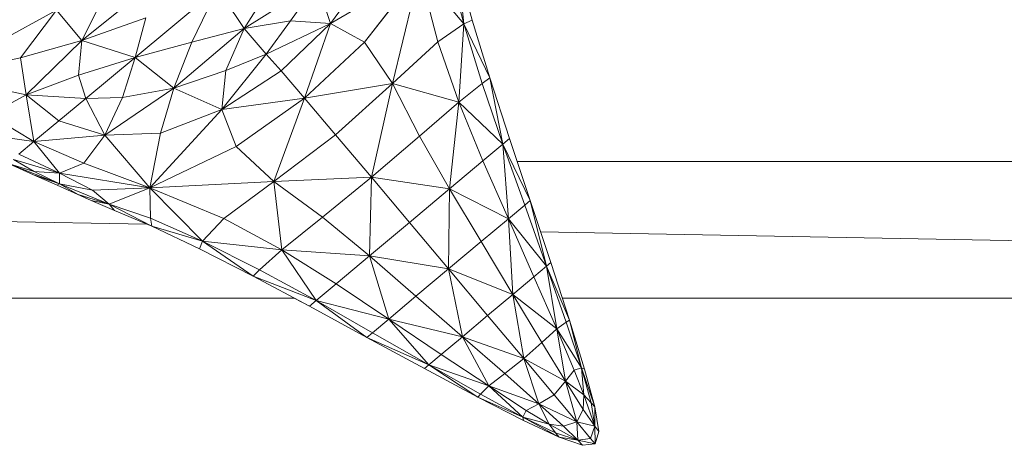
# Model space of a CAD drawing. Header units: feet. Extents: x 154 to 734, y 944 to 1247.
# Tile 35 of 63: x 287.15 to 293.16, y 986.21 to 988.8. Entities that reach past the tile are written whole.
import ezdxf

# ---------------------------------------------------------------- set-up
doc = ezdxf.new("R2010")
doc.units = ezdxf.units.FT
doc.header["$MEASUREMENT"] = 0
doc.layers.get('0').update_dxf_attribs({"true_color": 0x5890e1})

# ---------------------------------------------------------------- blocks, each defined once
blk = doc.blocks.new('A$Ca1c6a726')
at = {"color": 0, "linetype": 'Continuous', "lineweight": 0, "extrusion": (2.22045e-16, 1, -2.22045e-16)}
for p, q in [((135.72, 44.472), (135.634, 44.7815)), ((135.72, 44.472), (135.634, 44.7815)), ((135.6689, 44.4498), (135.634, 44.7815)), ((135.6689, 44.4498), (135.634, 44.7815)), ((135.3999, 44.7696), (134.8569, 44.452)), ((135.3999, 44.7696), (134.8569, 44.452)), ((135.0585, 44.7298), (134.8569, 44.452)), ((134.8569, 44.452), (135.0585, 44.7298)), ((135.3999, 44.7696), (135.0629, 44.3371)), ((135.0629, 44.3371), (135.3999, 44.7696)), ((135.3999, 44.7696), (135.2343, 44.0852)), ((135.2343, 44.0852), (135.3999, 44.7696)), ((135.6689, 44.4498), (135.3999, 44.7696)), ((135.6689, 44.4498), (135.3999, 44.7696)), ((135.5094, 44.3395), (135.3999, 44.7696)), ((135.5094, 44.3395), (135.3999, 44.7696)), ((135.6689, 44.4498), (135.5853, 44.7754)), ((135.6689, 44.4498), (135.5853, 44.7754)), ((133.7939, 44.7117), (133.3401, 44.3484)), ((133.7939, 44.7117), (133.3401, 44.3484)), ((134.1678, 44.6636), (133.6663, 44.2435)), ((134.1678, 44.6636), (133.6663, 44.2435)), ((134.0111, 44.3388), (134.1678, 44.6636)), ((134.1678, 44.6636), (134.0111, 44.3388)), ((134.329, 44.4216), (134.1678, 44.6636)), ((134.329, 44.4216), (134.1678, 44.6636)), ((134.7758, 44.7001), (134.329, 44.4216)), ((134.7758, 44.7001), (134.329, 44.4216)), ((134.329, 44.4216), (134.488, 44.6706)), ((134.488, 44.6706), (134.329, 44.4216)), ((134.6132, 44.4675), (134.7758, 44.7001)), ((134.7758, 44.7001), (134.6132, 44.4675)), ((134.8569, 44.452), (134.7758, 44.7001)), ((134.8569, 44.452), (134.7758, 44.7001)), ((133.3401, 44.3484), (133.4554, 44.578)), ((133.4554, 44.578), (133.3401, 44.3484)), ((133.1853, 44.5334), (132.4595, 44.1356)), ((133.1853, 44.5334), (132.4595, 44.1356)), ((132.9663, 44.2416), (133.1853, 44.5334)), ((133.1853, 44.5334), (132.9663, 44.2416)), ((133.3401, 44.3484), (133.1853, 44.5334)), ((133.3401, 44.3484), (133.1853, 44.5334)), ((133.7303, 44.4855), (133.3401, 44.3484)), ((133.7303, 44.4855), (133.3401, 44.3484)), ((133.6663, 44.2435), (133.7303, 44.4855)), ((133.7303, 44.4855), (133.6663, 44.2435)), ((134.329, 44.4216), (133.9017, 44.0568)), ((134.329, 44.4216), (133.9017, 44.0568)), ((134.329, 44.4216), (134.0111, 44.3388)), ((134.329, 44.4216), (134.0111, 44.3388)), ((134.2188, 44.1644), (134.329, 44.4216)), ((134.329, 44.4216), (134.2188, 44.1644)), ((134.6132, 44.4675), (134.329, 44.4216)), ((134.6132, 44.4675), (134.329, 44.4216)), ((134.4631, 44.2643), (134.329, 44.4216)), ((134.4631, 44.2643), (134.329, 44.4216)), ((134.4631, 44.2643), (134.6132, 44.4675)), ((134.6132, 44.4675), (134.4631, 44.2643)), ((134.8569, 44.452), (134.4631, 44.2643)), ((134.8569, 44.452), (134.4631, 44.2643)), ((134.8569, 44.452), (134.5547, 44.1628)), ((134.5547, 44.1628), (134.8569, 44.452)), ((134.8569, 44.452), (134.6132, 44.4675)), ((134.8569, 44.452), (134.6132, 44.4675)), ((134.8569, 44.452), (134.6974, 43.9957)), ((134.6974, 43.9957), (134.8569, 44.452)), ((135.0629, 44.3371), (134.8569, 44.452)), ((135.0629, 44.3371), (134.8569, 44.452)), ((135.6689, 44.4498), (135.5094, 44.3395)), ((135.5094, 44.3395), (135.6689, 44.4498)), ((135.6689, 44.4498), (135.638, 43.9715)), ((135.638, 43.9715), (135.6689, 44.4498)), ((135.6689, 44.4498), (135.72, 44.472)), ((135.72, 44.472), (135.6689, 44.4498)), ((135.8275, 44.1194), (135.6689, 44.4498)), ((135.7805, 44.0852), (135.6689, 44.4498)), ((135.8275, 44.1194), (135.6689, 44.4498)), ((135.7805, 44.0852), (135.6689, 44.4498)), ((135.72, 44.472), (135.8275, 44.1194)), ((135.8275, 44.1194), (135.72, 44.472)), ((133.3401, 44.3484), (132.9663, 44.2416)), ((133.3401, 44.3484), (132.9663, 44.2416)), ((133.3401, 44.3484), (133.0003, 44.0164)), ((133.0003, 44.0164), (133.3401, 44.3484)), ((133.3207, 44.136), (133.3401, 44.3484)), ((133.3401, 44.3484), (133.3207, 44.136)), ((133.6663, 44.2435), (133.3401, 44.3484)), ((133.6663, 44.2435), (133.3401, 44.3484)), ((134.0111, 44.3388), (133.6663, 44.2435)), ((134.0111, 44.3388), (133.6663, 44.2435)), ((133.9017, 44.0568), (134.0111, 44.3388)), ((134.0111, 44.3388), (133.9017, 44.0568)), ((135.0629, 44.3371), (134.6974, 43.9957)), ((135.0629, 44.3371), (134.6974, 43.9957)), ((135.2343, 44.0852), (135.0629, 44.3371)), ((135.2343, 44.0852), (135.0629, 44.3371)), ((135.5094, 44.3395), (135.2343, 44.0852)), ((135.5094, 44.3395), (135.2343, 44.0852)), ((135.638, 43.9715), (135.5094, 44.3395)), ((135.638, 43.9715), (135.5094, 44.3395)), ((132.9663, 44.2416), (132.4595, 44.1356)), ((132.9663, 44.2416), (132.4595, 44.1356)), ((133.0003, 44.0164), (132.9663, 44.2416)), ((133.0003, 44.0164), (132.9663, 44.2416)), ((133.6663, 44.2435), (133.3207, 44.136)), ((133.6663, 44.2435), (133.3207, 44.136)), ((133.6663, 44.2435), (133.3655, 43.9945)), ((133.3655, 43.9945), (133.6663, 44.2435)), ((133.588, 44.0003), (133.6663, 44.2435)), ((133.6663, 44.2435), (133.588, 44.0003)), ((133.9017, 44.0568), (133.6663, 44.2435)), ((133.9017, 44.0568), (133.6663, 44.2435)), ((134.4631, 44.2643), (134.1931, 43.9262)), ((134.4631, 44.2643), (134.1931, 43.9262)), ((134.4631, 44.2643), (134.2188, 44.1644)), ((134.4631, 44.2643), (134.2188, 44.1644)), ((134.5547, 44.1628), (134.4631, 44.2643)), ((134.5547, 44.1628), (134.4631, 44.2643)), ((133.0003, 44.0164), (132.4595, 44.1356)), ((133.0003, 44.0164), (132.4595, 44.1356)), ((133.3207, 44.136), (133.0003, 44.0164)), ((133.3207, 44.136), (133.0003, 44.0164)), ((133.3655, 43.9945), (133.3207, 44.136)), ((133.3655, 43.9945), (133.3207, 44.136)), ((134.2188, 44.1644), (133.9017, 44.0568)), ((134.2188, 44.1644), (133.9017, 44.0568)), ((134.1931, 43.9262), (134.2188, 44.1644)), ((134.2188, 44.1644), (134.1931, 43.9262)), ((134.5547, 44.1628), (134.1931, 43.9262)), ((134.5547, 44.1628), (134.1931, 43.9262)), ((134.6974, 43.9957), (134.5547, 44.1628)), ((134.6974, 43.9957), (134.5547, 44.1628)), ((135.8275, 44.1194), (135.7805, 44.0852)), ((135.7805, 44.0852), (135.8275, 44.1194)), ((135.9473, 43.7498), (135.8275, 44.1194)), ((135.9473, 43.7498), (135.8275, 44.1194)), ((135.9066, 43.7157), (135.8275, 44.1194)), ((135.9066, 43.7157), (135.8275, 44.1194)), ((133.9017, 44.0568), (133.4812, 43.7702)), ((133.9017, 44.0568), (133.4812, 43.7702)), ((133.9017, 44.0568), (133.588, 44.0003)), ((133.9017, 44.0568), (133.588, 44.0003)), ((133.8194, 43.782), (133.9017, 44.0568)), ((133.9017, 44.0568), (133.8194, 43.782)), ((134.1931, 43.9262), (133.9017, 44.0568)), ((134.1931, 43.9262), (133.9017, 44.0568)), ((135.2343, 44.0852), (134.6974, 43.9957)), ((135.2343, 44.0852), (134.6974, 43.9957)), ((135.2343, 44.0852), (134.8868, 43.773)), ((134.8868, 43.773), (135.2343, 44.0852)), ((135.2343, 44.0852), (135.106, 43.5142)), ((135.106, 43.5142), (135.2343, 44.0852)), ((135.638, 43.9715), (135.2343, 44.0852)), ((135.638, 43.9715), (135.2343, 44.0852)), ((135.3981, 43.7644), (135.2343, 44.0852)), ((135.3981, 43.7644), (135.2343, 44.0852)), ((135.7805, 44.0852), (135.638, 43.9715)), ((135.7805, 44.0852), (135.638, 43.9715)), ((135.9066, 43.7157), (135.7805, 44.0852)), ((135.9066, 43.7157), (135.7805, 44.0852)), ((132.7757, 43.8941), (133.0003, 44.0164)), ((133.0003, 44.0164), (132.7757, 43.8941)), ((133.047, 43.7315), (133.0003, 44.0164)), ((133.3655, 43.9945), (133.0003, 44.0164)), ((133.2007, 43.8589), (133.0003, 44.0164)), ((133.3655, 43.9945), (133.0003, 44.0164)), ((133.2007, 43.8589), (133.0003, 44.0164)), ((133.047, 43.7315), (133.0003, 44.0164)), ((133.588, 44.0003), (133.3655, 43.9945)), ((133.588, 44.0003), (133.3655, 43.9945)), ((133.4812, 43.7702), (133.588, 44.0003)), ((133.588, 44.0003), (133.4812, 43.7702)), ((134.6974, 43.9957), (134.1931, 43.9262)), ((134.6974, 43.9957), (134.1931, 43.9262)), ((134.6974, 43.9957), (134.2807, 43.7025)), ((134.2807, 43.7025), (134.6974, 43.9957)), ((134.6974, 43.9957), (134.5103, 43.489)), ((134.5103, 43.489), (134.6974, 43.9957)), ((134.8868, 43.773), (134.6974, 43.9957)), ((134.8868, 43.773), (134.6974, 43.9957)), ((133.2007, 43.8589), (133.3655, 43.9945)), ((133.3655, 43.9945), (133.2007, 43.8589)), ((133.4812, 43.7702), (133.3655, 43.9945)), ((133.4812, 43.7702), (133.3655, 43.9945)), ((135.638, 43.9715), (135.3981, 43.7644)), ((135.3981, 43.7644), (135.638, 43.9715)), ((135.638, 43.9715), (135.5815, 43.4431)), ((135.5815, 43.4431), (135.638, 43.9715)), ((135.9066, 43.7157), (135.638, 43.9715)), ((135.7847, 43.6135), (135.638, 43.9715)), ((135.9066, 43.7157), (135.638, 43.9715)), ((135.7847, 43.6135), (135.638, 43.9715)), ((133.047, 43.7315), (132.7757, 43.8941)), ((133.047, 43.7315), (132.7757, 43.8941)), ((134.1931, 43.9262), (133.7557, 43.4496)), ((134.1931, 43.9262), (133.7557, 43.4496)), ((134.1931, 43.9262), (133.8194, 43.782)), ((134.1931, 43.9262), (133.8194, 43.782)), ((134.2807, 43.7025), (134.1931, 43.9262)), ((134.2807, 43.7025), (134.1931, 43.9262)), ((133.047, 43.7315), (133.2007, 43.8589)), ((133.2007, 43.8589), (133.047, 43.7315)), ((133.4812, 43.7702), (133.2007, 43.8589)), ((133.4812, 43.7702), (133.2007, 43.8589)), ((133.047, 43.7315), (132.7175, 43.7782)), ((133.047, 43.7315), (132.7175, 43.7782)), ((133.4812, 43.7702), (133.047, 43.7315)), ((133.4812, 43.7702), (133.047, 43.7315)), ((133.3515, 43.6007), (133.4812, 43.7702)), ((133.4812, 43.7702), (133.3515, 43.6007)), ((133.8194, 43.782), (133.4812, 43.7702)), ((133.8194, 43.782), (133.4812, 43.7702)), ((133.7557, 43.4496), (133.4812, 43.7702)), ((133.7557, 43.4496), (133.4812, 43.7702)), ((133.7557, 43.4496), (133.8194, 43.782)), ((133.8194, 43.782), (133.7557, 43.4496)), ((134.8868, 43.773), (134.5103, 43.489)), ((134.8868, 43.773), (134.5103, 43.489)), ((135.106, 43.5142), (134.8868, 43.773)), ((135.106, 43.5142), (134.8868, 43.773)), ((135.3981, 43.7644), (135.106, 43.5142)), ((135.3981, 43.7644), (135.106, 43.5142)), ((135.5815, 43.4431), (135.3981, 43.7644)), ((135.5815, 43.4431), (135.3981, 43.7644)), ((132.9565, 43.6545), (133.047, 43.7315)), ((133.047, 43.7315), (132.9565, 43.6545)), ((133.3515, 43.6007), (133.047, 43.7315)), ((133.3515, 43.6007), (133.047, 43.7315)), ((133.2044, 43.539), (133.047, 43.7315)), ((133.2044, 43.539), (133.047, 43.7315)), ((134.2807, 43.7025), (133.7557, 43.4496)), ((134.2807, 43.7025), (133.7557, 43.4496)), ((134.5103, 43.489), (134.2807, 43.7025)), ((134.5103, 43.489), (134.2807, 43.7025)), ((135.9066, 43.7157), (135.7847, 43.6135)), ((135.7847, 43.6135), (135.9066, 43.7157)), ((135.9066, 43.7157), (135.9473, 43.7498)), ((135.9473, 43.7498), (135.9066, 43.7157)), ((136.0731, 43.3717), (135.9066, 43.7157)), ((136.0731, 43.3717), (135.9066, 43.7157)), ((136.04, 43.3439), (135.9066, 43.7157)), ((136.04, 43.3439), (135.9066, 43.7157)), ((135.9405, 43.2605), (135.9066, 43.7157)), ((135.9405, 43.2605), (135.9066, 43.7157)), ((136.0731, 43.3717), (135.9473, 43.7498)), ((135.9473, 43.7498), (136.0731, 43.3717)), ((133.2044, 43.539), (132.9565, 43.6545)), ((133.2044, 43.539), (132.9565, 43.6545)), ((133.0494, 43.5495), (132.8963, 43.5964)), ((133.2043, 43.473), (132.8963, 43.5964)), ((133.0465, 43.5293), (132.8963, 43.5964)), ((133.0465, 43.5293), (132.8963, 43.5964)), ((133.0494, 43.5495), (132.8963, 43.5964)), ((133.2043, 43.473), (132.8963, 43.5964)), ((133.2044, 43.539), (132.9227, 43.6231)), ((133.2044, 43.539), (132.9227, 43.6231)), ((133.0494, 43.5495), (132.9227, 43.6231)), ((133.0494, 43.5495), (132.9227, 43.6231)), ((133.2044, 43.539), (133.3515, 43.6007)), ((133.3515, 43.6007), (133.2044, 43.539)), ((133.7557, 43.4496), (133.3515, 43.6007)), ((133.7557, 43.4496), (133.3515, 43.6007)), ((135.7847, 43.6135), (135.5815, 43.4431)), ((135.7847, 43.6135), (135.5815, 43.4431)), ((135.9405, 43.2605), (135.7847, 43.6135)), ((135.9405, 43.2605), (135.7847, 43.6135)), ((149.5955, 43.6105), (135.9936, 43.6105)), ((149.5955, 43.6105), (135.9936, 43.6105)), ((133.0465, 43.5293), (133.2043, 43.473)), ((133.2043, 43.473), (133.0465, 43.5293)), ((133.1898, 43.4666), (133.0465, 43.5293)), ((133.1898, 43.4666), (133.0465, 43.5293)), ((133.0494, 43.5495), (133.2044, 43.539)), ((133.2044, 43.539), (133.0494, 43.5495)), ((133.2043, 43.473), (133.0494, 43.5495)), ((133.2043, 43.473), (133.0494, 43.5495)), ((133.2044, 43.539), (133.2043, 43.473)), ((133.2043, 43.473), (133.2044, 43.539)), ((133.7557, 43.4496), (133.2044, 43.539)), ((133.7557, 43.4496), (133.2044, 43.539)), ((133.4059, 43.4362), (133.2044, 43.539)), ((133.4059, 43.4362), (133.2044, 43.539)), ((133.2043, 43.473), (133.1898, 43.4666)), ((133.1898, 43.4666), (133.2043, 43.473)), ((133.3173, 43.4095), (133.1898, 43.4666)), ((133.3173, 43.4095), (133.1898, 43.4666)), ((133.3975, 43.3717), (133.1898, 43.4666)), ((133.3975, 43.3717), (133.1898, 43.4666)), ((133.4059, 43.4362), (133.2043, 43.473)), ((133.4059, 43.4362), (133.2043, 43.473)), ((133.5059, 43.3507), (133.2043, 43.473)), ((133.5059, 43.3507), (133.2043, 43.473)), ((133.3173, 43.4095), (133.2043, 43.473)), ((133.3173, 43.4095), (133.2043, 43.473)), ((134.5103, 43.489), (133.7557, 43.4496)), ((134.5103, 43.489), (133.7557, 43.4496)), ((134.2061, 43.2628), (134.5103, 43.489)), ((134.5103, 43.489), (134.2061, 43.2628)), ((135.106, 43.5142), (134.5103, 43.489)), ((135.106, 43.5142), (134.5103, 43.489)), ((134.8065, 43.271), (134.5103, 43.489)), ((134.8065, 43.271), (134.5103, 43.489)), ((134.5594, 43.071), (134.5103, 43.489)), ((134.5594, 43.071), (134.5103, 43.489)), ((134.8065, 43.271), (135.106, 43.5142)), ((135.106, 43.5142), (134.8065, 43.271)), ((135.0939, 43.0342), (135.106, 43.5142)), ((135.106, 43.5142), (135.0939, 43.0342)), ((135.5815, 43.4431), (135.106, 43.5142)), ((135.5815, 43.4431), (135.106, 43.5142)), ((135.3377, 43.2387), (135.106, 43.5142)), ((135.3377, 43.2387), (135.106, 43.5142)), ((133.3173, 43.4095), (133.5059, 43.3507)), ((133.5059, 43.3507), (133.3173, 43.4095)), ((133.3975, 43.3717), (133.3173, 43.4095)), ((133.3975, 43.3717), (133.3173, 43.4095)), ((133.4059, 43.4362), (133.7557, 43.4496)), ((133.7557, 43.4496), (133.4059, 43.4362)), ((133.5059, 43.3507), (133.4059, 43.4362)), ((133.5059, 43.3507), (133.4059, 43.4362)), ((133.7557, 43.4496), (133.5059, 43.3507)), ((133.5059, 43.3507), (133.7557, 43.4496)), ((134.2061, 43.2628), (133.7557, 43.4496)), ((134.2061, 43.2628), (133.7557, 43.4496)), ((134.0756, 43.1244), (133.7557, 43.4496)), ((134.0756, 43.1244), (133.7557, 43.4496)), ((133.7579, 43.2643), (133.7557, 43.4496)), ((133.7579, 43.2643), (133.7557, 43.4496)), ((135.5815, 43.4431), (135.3377, 43.2387)), ((135.3377, 43.2387), (135.5815, 43.4431)), ((135.5815, 43.4431), (135.5758, 42.9547)), ((135.5758, 42.9547), (135.5815, 43.4431)), ((135.9405, 43.2605), (135.5815, 43.4431)), ((135.9405, 43.2605), (135.5815, 43.4431)), ((135.7747, 43.1215), (135.5815, 43.4431)), ((135.7747, 43.1215), (135.5815, 43.4431)), ((133.5059, 43.3507), (133.3975, 43.3717)), ((133.5388, 43.3114), (133.3975, 43.3717)), ((133.3975, 43.3717), (133.5059, 43.3507)), ((133.5388, 43.3114), (133.3975, 43.3717)), ((133.7579, 43.2643), (133.5059, 43.3507)), ((133.7579, 43.2643), (133.5059, 43.3507)), ((133.7666, 43.2151), (133.5059, 43.3507)), ((133.7666, 43.2151), (133.5059, 43.3507)), ((133.5388, 43.3114), (133.5059, 43.3507)), ((133.5388, 43.3114), (133.5059, 43.3507)), ((135.9405, 43.2605), (136.04, 43.3439)), ((136.04, 43.3439), (135.9405, 43.2605)), ((136.04, 43.3439), (136.0731, 43.3717)), ((136.0731, 43.3717), (136.04, 43.3439)), ((136.173, 42.9721), (136.04, 43.3439)), ((136.173, 42.9721), (136.04, 43.3439)), ((136.1987, 42.9937), (136.0731, 43.3717)), ((136.1987, 42.9937), (136.0731, 43.3717)), ((136.173, 42.9721), (136.0731, 43.3717)), ((136.173, 42.9721), (136.0731, 43.3717)), ((133.5388, 43.3114), (133.7666, 43.2151)), ((133.7666, 43.2151), (133.5388, 43.3114)), ((133.7374, 43.2275), (131.4973, 43.2701)), ((133.7374, 43.2275), (131.4973, 43.2701)), ((133.7579, 43.2643), (134.0756, 43.1244)), ((134.0756, 43.1244), (133.7579, 43.2643)), ((133.7666, 43.2151), (133.7579, 43.2643)), ((133.7666, 43.2151), (133.7579, 43.2643)), ((134.0756, 43.1244), (133.7666, 43.2151)), ((134.0567, 43.0768), (133.7666, 43.2151)), ((133.7666, 43.2151), (134.0756, 43.1244)), ((134.0567, 43.0768), (133.7666, 43.2151)), ((134.0756, 43.1244), (134.2061, 43.2628)), ((134.2061, 43.2628), (134.0756, 43.1244)), ((134.5594, 43.071), (134.2061, 43.2628)), ((134.5594, 43.071), (134.2061, 43.2628)), ((134.5594, 43.071), (134.8065, 43.271)), ((134.8065, 43.271), (134.5594, 43.071)), ((135.0939, 43.0342), (134.8065, 43.271)), ((135.0939, 43.0342), (134.8065, 43.271)), ((135.3377, 43.2387), (135.0939, 43.0342)), ((135.3377, 43.2387), (135.0939, 43.0342)), ((135.5758, 42.9547), (135.3377, 43.2387)), ((135.5758, 42.9547), (135.3377, 43.2387)), ((135.9405, 43.2605), (135.7747, 43.1215)), ((135.7747, 43.1215), (135.9405, 43.2605)), ((136.173, 42.9721), (135.9405, 43.2605)), ((136.173, 42.9721), (135.9405, 43.2605)), ((136.0961, 42.9076), (135.9405, 43.2605)), ((136.0961, 42.9076), (135.9405, 43.2605)), ((135.9678, 42.7999), (135.9405, 43.2605)), ((135.9678, 42.7999), (135.9405, 43.2605)), ((148.7259, 42.942), (136.1362, 43.1818)), ((148.7259, 42.942), (136.1362, 43.1818)), ((134.0756, 43.1244), (134.0567, 43.0768)), ((134.0567, 43.0768), (134.0756, 43.1244)), ((134.5594, 43.071), (134.0756, 43.1244)), ((134.5594, 43.071), (134.0756, 43.1244)), ((134.4241, 42.9503), (134.0756, 43.1244)), ((134.4241, 42.9503), (134.0756, 43.1244)), ((134.3852, 42.9098), (134.0756, 43.1244)), ((134.3852, 42.9098), (134.0756, 43.1244)), ((135.7747, 43.1215), (135.5758, 42.9547)), ((135.7747, 43.1215), (135.5758, 42.9547)), ((135.9678, 42.7999), (135.7747, 43.1215)), ((135.9678, 42.7999), (135.7747, 43.1215)), ((134.3852, 42.9098), (134.0567, 43.0768)), ((134.3852, 42.9098), (134.0567, 43.0768)), ((134.4241, 42.9503), (134.5594, 43.071)), ((134.5594, 43.071), (134.4241, 42.9503)), ((135.0939, 43.0342), (134.5594, 43.071)), ((134.8907, 42.8638), (134.5594, 43.071)), ((134.7688, 42.7616), (134.5594, 43.071)), ((135.0939, 43.0342), (134.5594, 43.071)), ((134.8907, 42.8638), (134.5594, 43.071)), ((134.7688, 42.7616), (134.5594, 43.071)), ((134.8907, 42.8638), (135.0939, 43.0342)), ((135.0939, 43.0342), (134.8907, 42.8638)), ((135.5758, 42.9547), (135.0939, 43.0342)), ((135.5758, 42.9547), (135.0939, 43.0342)), ((135.3768, 42.7879), (135.0939, 43.0342)), ((135.3768, 42.7879), (135.0939, 43.0342)), ((135.211, 42.6489), (135.0939, 43.0342)), ((135.211, 42.6489), (135.0939, 43.0342)), ((136.173, 42.9721), (136.1987, 42.9937)), ((136.1987, 42.9937), (136.173, 42.9721)), ((136.313, 42.6423), (136.1987, 42.9937)), ((136.1987, 42.9937), (136.313, 42.6423)), ((134.3852, 42.9098), (134.4241, 42.9503)), ((134.4241, 42.9503), (134.3852, 42.9098)), ((134.7688, 42.7616), (134.4241, 42.9503)), ((134.7688, 42.7616), (134.4241, 42.9503)), ((135.5758, 42.9547), (135.3768, 42.7879)), ((135.3768, 42.7879), (135.5758, 42.9547)), ((135.9678, 42.7999), (135.5758, 42.9547)), ((135.8138, 42.6708), (135.5758, 42.9547)), ((135.9678, 42.7999), (135.5758, 42.9547)), ((135.8138, 42.6708), (135.5758, 42.9547)), ((135.6599, 42.5416), (135.5758, 42.9547)), ((135.6599, 42.5416), (135.5758, 42.9547)), ((136.0961, 42.9076), (136.173, 42.9721)), ((136.173, 42.9721), (136.0961, 42.9076)), ((136.313, 42.6423), (136.173, 42.9721)), ((136.313, 42.6423), (136.173, 42.9721)), ((136.2927, 42.6311), (136.173, 42.9721)), ((136.2927, 42.6311), (136.173, 42.9721)), ((136.2353, 42.5888), (136.173, 42.9721)), ((136.2353, 42.5888), (136.173, 42.9721)), ((134.7281, 42.7275), (134.3852, 42.9098)), ((134.7688, 42.7616), (134.3852, 42.9098)), ((134.7688, 42.7616), (134.3852, 42.9098)), ((134.7281, 42.7275), (134.3852, 42.9098)), ((134.7688, 42.7616), (134.8907, 42.8638)), ((134.8907, 42.8638), (134.7688, 42.7616)), ((135.211, 42.6489), (134.8907, 42.8638)), ((135.211, 42.6489), (134.8907, 42.8638)), ((135.9678, 42.7999), (136.0961, 42.9076)), ((136.0961, 42.9076), (135.9678, 42.7999)), ((136.2353, 42.5888), (136.0961, 42.9076)), ((136.2353, 42.5888), (136.0961, 42.9076)), ((135.9678, 42.7999), (135.8138, 42.6708)), ((135.8138, 42.6708), (135.9678, 42.7999)), ((136.2353, 42.5888), (135.9678, 42.7999)), ((136.1445, 42.5066), (135.9678, 42.7999)), ((136.0341, 42.408), (135.9678, 42.7999)), ((136.2353, 42.5888), (135.9678, 42.7999)), ((136.1445, 42.5066), (135.9678, 42.7999)), ((136.0341, 42.408), (135.9678, 42.7999)), ((134.6345, 42.7773), (130.7872, 42.7773)), ((134.6345, 42.7773), (130.7872, 42.7773)), ((134.7281, 42.7275), (134.6344, 42.7773)), ((134.7281, 42.7275), (134.6344, 42.7773)), ((134.7281, 42.7275), (134.7688, 42.7616)), ((134.7688, 42.7616), (134.7281, 42.7275)), ((135.1115, 42.5655), (134.7688, 42.7616)), ((135.0784, 42.5377), (134.7688, 42.7616)), ((135.0784, 42.5377), (134.7688, 42.7616)), ((135.211, 42.6489), (134.7688, 42.7616)), ((135.1115, 42.5655), (134.7688, 42.7616)), ((135.211, 42.6489), (134.7688, 42.7616)), ((135.211, 42.6489), (135.3768, 42.7879)), ((135.3768, 42.7879), (135.211, 42.6489)), ((135.6599, 42.5416), (135.3768, 42.7879)), ((135.6599, 42.5416), (135.3768, 42.7879)), ((148.5612, 42.7773), (136.2691, 42.7773)), ((148.5612, 42.7773), (136.2691, 42.7773)), ((134.7281, 42.7275), (134.7281, 42.7275)), ((134.7281, 42.7275), (134.7281, 42.7275)), ((135.0784, 42.5377), (134.7281, 42.7275)), ((135.0784, 42.5377), (134.7281, 42.7275)), ((135.0784, 42.5377), (134.7281, 42.7275)), ((135.0784, 42.5377), (134.7281, 42.7275)), ((135.1115, 42.5655), (135.211, 42.6489)), ((135.211, 42.6489), (135.1115, 42.5655)), ((135.6599, 42.5416), (135.211, 42.6489)), ((135.6599, 42.5416), (135.211, 42.6489)), ((135.5316, 42.434), (135.211, 42.6489)), ((135.5316, 42.434), (135.211, 42.6489)), ((135.4546, 42.3694), (135.211, 42.6489)), ((135.4546, 42.3694), (135.211, 42.6489)), ((135.6599, 42.5416), (135.8138, 42.6708)), ((135.8138, 42.6708), (135.6599, 42.5416)), ((136.0341, 42.408), (135.8138, 42.6708)), ((136.0341, 42.408), (135.8138, 42.6708)), ((136.2353, 42.5888), (136.2927, 42.6311)), ((136.2927, 42.6311), (136.2353, 42.5888)), ((136.2927, 42.6311), (136.313, 42.6423)), ((136.313, 42.6423), (136.2927, 42.6311)), ((136.3857, 42.3516), (136.2927, 42.6311)), ((136.3857, 42.3516), (136.2927, 42.6311)), ((136.405, 42.3444), (136.313, 42.6423)), ((136.405, 42.3444), (136.313, 42.6423)), ((136.3857, 42.3516), (136.313, 42.6423)), ((136.3857, 42.3516), (136.313, 42.6423)), ((135.1115, 42.5655), (135.0784, 42.5377)), ((135.0784, 42.5377), (135.1115, 42.5655)), ((135.4546, 42.3694), (135.1115, 42.5655)), ((135.4546, 42.3694), (135.1115, 42.5655)), ((136.1445, 42.5066), (136.2353, 42.5888)), ((136.2353, 42.5888), (136.1445, 42.5066)), ((136.3857, 42.3516), (136.2353, 42.5888)), ((136.3857, 42.3516), (136.2353, 42.5888)), ((136.3421, 42.3384), (136.2353, 42.5888)), ((136.3421, 42.3384), (136.2353, 42.5888)), ((136.2887, 42.27), (136.2353, 42.5888)), ((136.2887, 42.27), (136.2353, 42.5888)), ((135.0784, 42.5377), (135.0782, 42.5379)), ((135.0784, 42.5377), (135.0782, 42.5379)), ((135.0784, 42.5377), (135.0784, 42.5377)), ((135.0784, 42.5377), (135.0784, 42.5377)), ((135.0788, 42.5375), (135.0784, 42.5377)), ((135.0788, 42.5375), (135.0784, 42.5377)), ((135.4289, 42.3479), (135.0784, 42.5377)), ((135.4289, 42.3479), (135.0784, 42.5377)), ((135.4289, 42.3479), (135.0784, 42.5377)), ((135.4546, 42.3694), (135.0784, 42.5377)), ((135.4289, 42.3479), (135.0784, 42.5377)), ((135.4546, 42.3694), (135.0784, 42.5377)), ((135.6599, 42.5416), (135.5316, 42.434)), ((135.5316, 42.434), (135.6599, 42.5416)), ((136.0341, 42.408), (135.6599, 42.5416)), ((135.9179, 42.3163), (135.6599, 42.5416)), ((136.0341, 42.408), (135.6599, 42.5416)), ((135.9179, 42.3163), (135.6599, 42.5416)), ((135.8213, 42.2411), (135.6599, 42.5416)), ((135.8213, 42.2411), (135.6599, 42.5416)), ((136.0341, 42.408), (136.1445, 42.5066)), ((136.1445, 42.5066), (136.0341, 42.408)), ((136.2887, 42.27), (136.1445, 42.5066)), ((136.2887, 42.27), (136.1445, 42.5066)), ((135.5316, 42.434), (135.4546, 42.3694)), ((135.4546, 42.3694), (135.5316, 42.434)), ((135.8213, 42.2411), (135.5316, 42.434)), ((135.8213, 42.2411), (135.5316, 42.434)), ((136.0341, 42.408), (135.9179, 42.3163)), ((135.9179, 42.3163), (136.0341, 42.408)), ((136.2188, 42.1877), (136.0341, 42.408)), ((136.1259, 42.133), (136.0341, 42.408)), ((136.2887, 42.27), (136.0341, 42.408)), ((136.2188, 42.1877), (136.0341, 42.408)), ((136.2887, 42.27), (136.0341, 42.408)), ((136.1259, 42.133), (136.0341, 42.408)), ((135.4546, 42.3694), (135.4289, 42.3479)), ((135.4289, 42.3479), (135.4546, 42.3694)), ((135.4289, 42.3479), (135.4289, 42.3479)), ((135.7552, 42.1737), (135.4289, 42.3479)), ((135.4289, 42.3479), (135.4289, 42.3479)), ((135.7552, 42.1737), (135.4289, 42.3479)), ((135.7552, 42.1738), (135.4289, 42.3479)), ((135.7552, 42.1738), (135.4289, 42.3479)), ((135.7698, 42.1919), (135.4546, 42.3694)), ((135.7552, 42.1738), (135.4546, 42.3694)), ((135.7552, 42.1738), (135.4546, 42.3694)), ((135.8213, 42.2411), (135.4546, 42.3694)), ((135.7698, 42.1919), (135.4546, 42.3694)), ((135.8213, 42.2411), (135.4546, 42.3694)), ((135.8213, 42.2411), (135.9179, 42.3163)), ((135.9179, 42.3163), (135.8213, 42.2411)), ((136.1259, 42.133), (135.9179, 42.3163)), ((136.1259, 42.133), (135.9179, 42.3163)), ((136.2887, 42.27), (136.3421, 42.3384)), ((136.3421, 42.3384), (136.2887, 42.27)), ((136.3421, 42.3384), (136.3857, 42.3516)), ((136.3857, 42.3516), (136.3421, 42.3384)), ((136.3999, 42.1866), (136.3421, 42.3384)), ((136.3999, 42.1866), (136.3421, 42.3384)), ((136.3857, 42.3516), (136.405, 42.3444)), ((136.405, 42.3444), (136.3857, 42.3516)), ((136.4672, 42.1136), (136.3857, 42.3516)), ((136.4672, 42.1136), (136.3857, 42.3516)), ((136.4458, 42.1384), (136.3857, 42.3516)), ((136.4458, 42.1384), (136.3857, 42.3516)), ((136.3999, 42.1866), (136.3857, 42.3516)), ((136.3999, 42.1866), (136.3857, 42.3516)), ((136.4672, 42.1136), (136.405, 42.3444)), ((136.405, 42.3444), (136.4672, 42.1136)), ((136.2188, 42.1877), (136.2887, 42.27)), ((136.2887, 42.27), (136.2188, 42.1877)), ((136.3999, 42.1866), (136.2887, 42.27)), ((136.3972, 42.0974), (136.2887, 42.27)), ((136.3581, 42.0215), (136.2887, 42.27)), ((136.3999, 42.1866), (136.2887, 42.27)), ((136.3972, 42.0974), (136.2887, 42.27)), ((136.3581, 42.0215), (136.2887, 42.27)), ((135.8213, 42.2411), (135.7698, 42.1919)), ((135.7698, 42.1919), (135.8213, 42.2411)), ((136.1259, 42.133), (135.8213, 42.2411)), ((136.1259, 42.133), (135.8213, 42.2411)), ((136.0493, 42.0921), (135.8213, 42.2411)), ((136.0493, 42.0921), (135.8213, 42.2411)), ((136.0289, 42.0513), (135.8213, 42.2411)), ((136.0289, 42.0513), (135.8213, 42.2411)), ((135.7552, 42.1737), (135.7548, 42.174)), ((135.7552, 42.1737), (135.7548, 42.174)), ((135.7698, 42.1919), (135.7552, 42.1738)), ((135.7552, 42.1738), (135.7698, 42.1919)), ((135.7552, 42.1737), (135.7552, 42.1738)), ((135.7552, 42.1738), (135.7552, 42.1737)), ((136.0289, 42.0513), (135.7552, 42.1738)), ((136.0327, 42.031), (135.7552, 42.1738)), ((136.0289, 42.0513), (135.7552, 42.1738)), ((136.0327, 42.031), (135.7552, 42.1738)), ((135.7557, 42.1735), (135.7552, 42.1737)), ((136.0327, 42.0309), (135.7552, 42.1737)), ((135.7557, 42.1735), (135.7552, 42.1737)), ((136.0327, 42.0309), (135.7552, 42.1737)), ((136.0289, 42.0513), (135.7698, 42.1919)), ((136.0289, 42.0513), (135.7698, 42.1919)), ((136.1259, 42.133), (136.2188, 42.1877)), ((136.2188, 42.1877), (136.1259, 42.133)), ((136.3581, 42.0215), (136.2188, 42.1877)), ((136.3581, 42.0215), (136.2188, 42.1877)), ((136.3972, 42.0974), (136.3999, 42.1866)), ((136.3999, 42.1866), (136.3972, 42.0974)), ((136.3999, 42.1866), (136.4458, 42.1384)), ((136.4458, 42.1384), (136.3999, 42.1866)), ((136.4669, 41.9964), (136.3999, 42.1866)), ((136.4669, 41.9964), (136.3999, 42.1866)), ((136.4458, 42.1384), (136.4672, 42.1136)), ((136.4672, 42.1136), (136.4458, 42.1384)), ((136.4669, 41.9964), (136.4458, 42.1384)), ((136.4669, 41.9964), (136.4458, 42.1384)), ((136.0493, 42.0921), (136.0289, 42.0513)), ((136.0289, 42.0513), (136.0493, 42.0921)), ((136.1259, 42.133), (136.0493, 42.0921)), ((136.0493, 42.0921), (136.1259, 42.133)), ((136.1888, 42.0087), (136.0493, 42.0921)), ((136.1888, 42.0087), (136.0493, 42.0921)), ((136.2769, 41.996), (136.1259, 42.133)), ((136.1888, 42.0087), (136.1259, 42.133)), ((136.3581, 42.0215), (136.1259, 42.133)), ((136.2769, 41.996), (136.1259, 42.133)), ((136.3581, 42.0215), (136.1259, 42.133)), ((136.1888, 42.0087), (136.1259, 42.133)), ((136.3581, 42.0215), (136.3972, 42.0974)), ((136.3972, 42.0974), (136.3581, 42.0215)), ((136.4669, 41.9964), (136.3972, 42.0974)), ((136.4669, 41.9964), (136.3972, 42.0974)), ((136.4672, 42.1136), (136.4669, 41.9964)), ((136.4669, 41.9964), (136.4672, 42.1136)), ((136.4921, 41.9638), (136.4672, 42.1136)), ((136.4672, 42.1136), (136.4921, 41.9638)), ((136.0327, 42.031), (136.0289, 42.0513)), ((136.2491, 41.9294), (136.0289, 42.0513)), ((136.0327, 42.031), (136.0289, 42.0513)), ((136.1888, 42.0087), (136.0289, 42.0513)), ((136.2283, 41.9549), (136.0289, 42.0513)), ((136.2491, 41.9294), (136.0289, 42.0513)), ((136.1888, 42.0087), (136.0289, 42.0513)), ((136.2283, 41.9549), (136.0289, 42.0513)), ((136.0327, 42.0309), (136.0326, 42.031)), ((136.0327, 42.0309), (136.0326, 42.031)), ((136.2491, 41.9294), (136.0327, 42.031)), ((136.0327, 42.031), (136.2491, 41.9294)), ((136.249, 41.9294), (136.0327, 42.0309)), ((136.0327, 42.0309), (136.249, 41.9294)), ((136.2769, 41.996), (136.3581, 42.0215)), ((136.3581, 42.0215), (136.2769, 41.996)), ((136.4669, 41.9964), (136.3581, 42.0215)), ((136.4669, 41.9964), (136.3581, 42.0215)), ((136.442, 41.9215), (136.3581, 42.0215)), ((136.442, 41.9215), (136.3581, 42.0215)), ((136.3643, 41.9096), (136.3581, 42.0215)), ((136.3643, 41.9096), (136.3581, 42.0215)), ((136.1888, 42.0087), (136.2769, 41.996)), ((136.2283, 41.9549), (136.1888, 42.0087)), ((136.3643, 41.9096), (136.1888, 42.0087)), ((136.2283, 41.9549), (136.1888, 42.0087)), ((136.2769, 41.996), (136.1888, 42.0087)), ((136.3643, 41.9096), (136.1888, 42.0087)), ((136.2491, 41.9294), (136.2283, 41.9549)), ((136.2283, 41.9549), (136.3643, 41.9096)), ((136.3643, 41.9096), (136.2283, 41.9549)), ((136.2491, 41.9294), (136.2283, 41.9549)), ((136.3643, 41.9096), (136.2769, 41.996)), ((136.3643, 41.9096), (136.2769, 41.996)), ((136.442, 41.9215), (136.4669, 41.9964)), ((136.4669, 41.9964), (136.442, 41.9215)), ((136.4921, 41.9638), (136.4669, 41.9964)), ((136.4921, 41.9638), (136.4669, 41.9964)), ((136.4701, 41.8879), (136.4669, 41.9964)), ((136.4701, 41.8879), (136.4669, 41.9964)), ((136.4701, 41.8879), (136.4921, 41.9638)), ((136.4921, 41.9638), (136.4701, 41.8879)), ((136.249, 41.9294), (136.2487, 41.9296)), ((136.249, 41.9294), (136.2487, 41.9296)), ((136.249, 41.9294), (136.249, 41.9295)), ((136.249, 41.9294), (136.249, 41.9295)), ((136.2492, 41.9294), (136.249, 41.9294)), ((136.392, 41.8791), (136.249, 41.9294)), ((136.392, 41.8791), (136.249, 41.9294)), ((136.249, 41.9294), (136.2492, 41.9294)), ((136.3643, 41.9096), (136.2491, 41.9294)), ((136.392, 41.8791), (136.2491, 41.9294)), ((136.392, 41.8791), (136.2491, 41.9294)), ((136.2491, 41.9294), (136.3643, 41.9096)), ((136.3643, 41.9096), (136.442, 41.9215)), ((136.442, 41.9215), (136.3643, 41.9096)), ((136.392, 41.8791), (136.3643, 41.9096)), ((136.4701, 41.8879), (136.3643, 41.9096)), ((136.4701, 41.8879), (136.3643, 41.9096)), ((136.392, 41.8791), (136.3643, 41.9096)), ((136.4701, 41.8879), (136.442, 41.9215)), ((136.4701, 41.8879), (136.442, 41.9215)), ((136.392, 41.8791), (136.3919, 41.8792)), ((136.392, 41.8791), (136.3919, 41.8792)), ((136.4701, 41.8879), (136.392, 41.8791)), ((136.392, 41.8791), (136.4701, 41.8879)), ((136.4701, 41.8879), (136.392, 41.8791)), ((136.392, 41.8791), (136.4701, 41.8879)), ((136.4701, 41.8879), (136.47, 41.8879)), ((136.4701, 41.8879), (136.47, 41.8879)), ((136.4701, 41.8879), (136.4701, 41.8879)), ((136.4701, 41.8879), (136.4701, 41.8879)), ((136.4701, 41.8879), (136.4701, 41.8879)), ((136.4701, 41.8879), (136.4701, 41.8879)), ((136.4701, 41.8879), (136.4701, 41.8879)), ((136.4701, 41.8879), (136.4701, 41.8879))]:
    blk.add_line(p, q, dxfattribs=at)

msp = doc.modelspace()

# ---------------------------------------------------------------- block references
msp.add_blockref('A$Ca1c6a726', (154.1921, 944.327, -71.7993))

doc.saveas('drawing.dxf')
